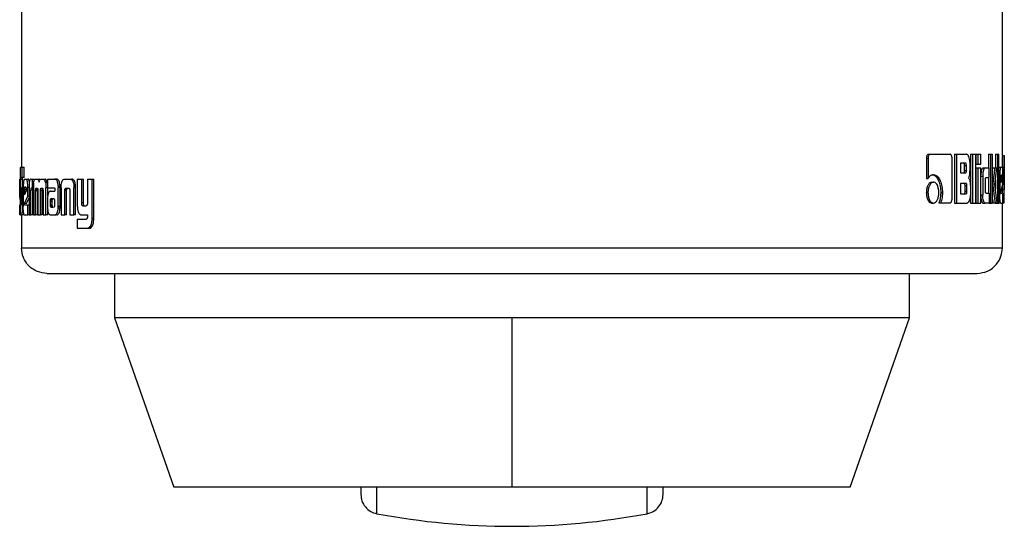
# Model space of a CAD drawing. Header units: millimetres. Extents: x 42 to 514, y 147 to 318.
# Tile 36 of 90: x 249.73 to 253.1, y 146.73 to 148.46. Entities that reach past the tile are written whole.
import ezdxf

# ---------------------------------------------------------------- set-up
doc = ezdxf.new("R2010")
doc.units = ezdxf.units.MM

msp = doc.modelspace()

# ---------------------------------------------------------------- linework, layer by layer
at = {"color": 7, "linetype": 'Continuous', "lineweight": 25}
for p, q in [((249.7377, 149.9979), (249.7377, 147.9605)), ((253.0921, 148.0006), (253.0921, 149.9979)), ((252.8398, 148.0049), (252.8455, 148.0049)), ((252.8455, 148.0049), (252.9136, 148.0049)), ((252.929, 148.0049), (252.929, 147.8382)), ((252.929, 148.0049), (252.935, 148.0049)), ((252.935, 148.0049), (252.935, 147.8382)), ((252.935, 148.0049), (252.97, 148.0049)), ((252.9834, 148.0049), (252.9834, 147.8382)), ((252.9834, 148.0049), (252.9897, 148.0049)), ((252.9897, 148.0049), (252.9897, 147.8382)), ((252.9897, 148.0049), (253.0012, 148.0049)), ((253.0012, 147.8382), (253.0012, 148.0049)), ((253.0017, 148.0049), (253.0017, 147.9715)), ((253.0017, 148.0049), (253.008, 148.0049)), ((253.008, 148.0049), (253.0185, 148.0049)), ((253.008, 148.0049), (253.008, 147.9715)), ((253.0185, 147.9715), (253.0185, 148.0049)), ((253.0449, 148.0049), (253.0449, 147.9583)), ((253.0449, 148.0049), (253.0514, 148.0049)), ((253.0514, 148.0049), (253.0589, 148.0049)), ((253.0514, 148.0049), (253.0514, 147.8382)), ((253.0589, 147.8382), (253.0589, 148.0049)), ((253.0685, 148.0049), (253.0685, 147.9582)), ((253.0685, 148.0049), (253.0751, 148.0049)), ((253.0751, 148.0049), (253.0751, 147.8382)), ((253.0751, 148.0049), (253.0804, 148.0049)), ((253.0804, 147.8382), (253.0804, 148.0049)), ((252.8323, 147.9907), (252.8323, 147.9219)), ((252.8323, 147.9907), (252.8379, 147.9907)), ((252.8379, 147.9907), (252.8379, 147.9219)), ((252.92, 147.8528), (252.92, 147.9907)), ((252.9659, 147.9741), (252.9489, 147.9741)), ((252.9489, 147.9741), (252.9489, 147.9412)), ((252.9816, 147.954), (252.9816, 147.9741)), ((253.0017, 147.9715), (253.008, 147.9715)), ((253.008, 147.9715), (253.0185, 147.9715)), ((253.0921, 148.001), (253.0988, 148.001)), ((253.0988, 147.8388), (253.0988, 148.0004)), ((249.7345, 147.9605), (249.74, 147.9605)), ((249.74, 147.9255), (249.74, 147.9605)), ((249.74, 147.9605), (249.7467, 147.9605)), ((249.7467, 147.9255), (249.7467, 147.9605)), ((252.9489, 147.9412), (252.9659, 147.9412)), ((252.963, 147.9496), (252.963, 147.9658)), ((252.9692, 147.9658), (252.963, 147.9658)), ((252.963, 147.9496), (252.9692, 147.9496)), ((252.9692, 147.9496), (252.9692, 147.9658)), ((253.0017, 147.9582), (253.0017, 147.8382)), ((253.0017, 147.9582), (253.008, 147.9582)), ((253.008, 147.9582), (253.0185, 147.9582)), ((253.008, 147.9582), (253.008, 147.8382)), ((253.0185, 147.8382), (253.0185, 147.9582)), ((253.0265, 147.9583), (253.0329, 147.9583)), ((253.0329, 147.9583), (253.0473, 147.9583)), ((253.0473, 147.9257), (253.0473, 147.9583)), ((253.0594, 147.9582), (253.0589, 147.954)), ((253.0594, 147.9582), (253.066, 147.9582)), ((253.066, 147.9582), (253.0729, 147.9582)), ((253.0667, 147.9012), (253.0729, 147.9582)), ((253.0804, 147.9604), (253.087, 147.9604)), ((253.087, 147.9604), (253.0918, 147.9604)), ((253.0918, 147.9607), (253.0985, 147.9607)), ((253.0985, 147.9607), (253.0985, 147.8842)), ((249.7319, 147.9199), (249.7324, 147.9199)), ((249.7324, 147.9202), (249.7324, 147.8438)), ((249.7342, 147.8396), (249.7342, 147.9187)), ((249.7408, 147.9187), (249.7342, 147.9187)), ((249.7346, 147.9255), (249.74, 147.9255)), ((249.7467, 147.9255), (249.74, 147.9255)), ((249.7408, 147.8913), (249.7408, 147.9187)), ((249.7471, 147.9199), (249.7541, 147.9199)), ((249.7541, 147.9199), (249.7607, 147.9199)), ((249.7695, 147.9199), (249.7742, 147.9199)), ((249.7742, 147.9199), (249.7742, 147.8889)), ((249.7742, 147.9199), (249.7807, 147.9199)), ((249.785, 147.9199), (249.7912, 147.9199)), ((249.7912, 147.9199), (249.7976, 147.9199)), ((249.801, 147.9179), (249.7976, 147.9199)), ((249.8047, 147.9199), (249.8119, 147.9199)), ((249.8119, 147.9199), (249.8182, 147.9199)), ((249.8259, 147.9071), (249.8196, 147.9071)), ((249.8265, 147.9199), (249.8265, 147.8905)), ((249.8265, 147.9199), (249.8514, 147.9199)), ((249.8514, 147.9199), (249.8576, 147.9199)), ((249.8596, 147.9194), (249.8534, 147.9194)), ((249.8849, 147.9199), (249.9035, 147.9199)), ((249.9035, 147.9199), (249.9095, 147.9199)), ((249.9283, 147.9199), (249.9283, 147.8287)), ((249.9283, 147.9199), (249.9432, 147.9199)), ((249.9432, 147.8385), (249.9432, 147.9199)), ((249.9432, 147.9199), (249.949, 147.9199)), ((249.949, 147.8385), (249.949, 147.9199)), ((249.963, 147.9199), (249.963, 147.8365)), ((249.963, 147.9199), (249.9789, 147.9199)), ((249.9789, 147.7854), (249.9789, 147.9199)), ((249.9789, 147.9199), (249.9846, 147.9199)), ((249.9846, 147.7854), (249.9846, 147.9199)), ((252.8323, 147.9219), (252.8379, 147.9219)), ((252.8509, 147.9097), (252.8566, 147.9097)), ((252.9676, 147.9052), (252.9489, 147.9052)), ((252.9489, 147.9052), (252.9489, 147.8699)), ((253.0185, 147.93), (253.0248, 147.93)), ((253.0248, 147.93), (253.0248, 147.8665)), ((253.0342, 147.8799), (253.0342, 147.9174)), ((253.0366, 147.9257), (253.0473, 147.9257)), ((253.0449, 147.9257), (253.0449, 147.8716)), ((253.0685, 147.9178), (253.0685, 147.8859)), ((253.0804, 147.9315), (253.0833, 147.9315)), ((253.0833, 147.9315), (253.0833, 147.867)), ((253.0872, 147.9249), (253.0872, 147.9069)), ((253.0872, 147.9069), (253.0918, 147.9217)), ((253.0918, 147.9217), (253.0872, 147.9217)), ((253.0918, 147.9247), (253.0873, 147.9247)), ((253.091, 147.9332), (253.0882, 147.9332)), ((253.0918, 147.9217), (253.0918, 147.9247)), ((253.0942, 147.9024), (253.0942, 147.9315)), ((249.7324, 147.891), (249.7312, 147.891)), ((249.7312, 147.8619), (249.7312, 147.891)), ((249.7377, 147.8913), (249.7377, 147.84)), ((249.7377, 147.8913), (249.7411, 147.8913)), ((249.7411, 147.8391), (249.7411, 147.8913)), ((249.7411, 147.8913), (249.7434, 147.8913)), ((249.7434, 147.891), (249.7434, 147.8265)), ((249.7474, 147.8845), (249.7474, 147.8664)), ((249.7474, 147.8845), (249.754, 147.8845)), ((249.7474, 147.8664), (249.7541, 147.8813)), ((249.7527, 147.8927), (249.7486, 147.8927)), ((249.754, 147.8845), (249.754, 147.881)), ((249.7541, 147.8813), (249.7541, 147.8842)), ((249.7632, 147.891), (249.7592, 147.891)), ((249.7592, 147.8619), (249.7592, 147.891)), ((249.7631, 147.8885), (249.7631, 147.7977)), ((249.7695, 147.7977), (249.7695, 147.8823)), ((249.776, 147.8823), (249.7695, 147.8823)), ((249.7742, 147.8889), (249.7712, 147.8889)), ((249.7781, 147.8889), (249.7742, 147.8889)), ((249.776, 147.7977), (249.776, 147.8823)), ((249.7781, 147.8906), (249.7781, 147.7977)), ((249.7856, 147.7977), (249.7855, 147.8797)), ((249.792, 147.8797), (249.7855, 147.8797)), ((249.792, 147.8817), (249.7856, 147.8817)), ((249.7878, 147.8889), (249.7917, 147.8889)), ((249.7921, 147.7977), (249.792, 147.8797)), ((249.7935, 147.881), (249.7935, 147.7977)), ((249.8022, 147.7977), (249.8022, 147.881)), ((249.8085, 147.881), (249.8022, 147.881)), ((249.8099, 147.8883), (249.8035, 147.8883)), ((249.8045, 147.8889), (249.8085, 147.8889)), ((249.8085, 147.7977), (249.8085, 147.881)), ((249.8111, 147.8797), (249.811, 147.7977)), ((249.8208, 147.7977), (249.8209, 147.8906)), ((249.8265, 147.8906), (249.8209, 147.8906)), ((249.8265, 147.8905), (249.849, 147.8905)), ((249.8272, 147.8626), (249.8272, 147.8906)), ((249.8366, 147.8792), (249.8515, 147.8792)), ((249.8514, 147.8858), (249.8514, 147.8841)), ((249.8515, 147.8823), (249.8515, 147.8792)), ((249.8631, 147.8966), (249.8692, 147.8966)), ((249.8632, 147.8264), (249.8633, 147.8912)), ((249.8694, 147.8912), (249.8633, 147.8912)), ((249.8694, 147.8264), (249.8694, 147.8912)), ((249.873, 147.8907), (249.873, 147.7977)), ((249.8857, 147.7977), (249.8857, 147.8822)), ((249.8918, 147.8822), (249.8857, 147.8822)), ((249.8899, 147.8889), (249.8982, 147.8889)), ((249.8918, 147.7977), (249.8918, 147.8822)), ((249.9027, 147.8804), (249.9027, 147.7977)), ((249.9164, 147.8964), (249.9166, 147.8907)), ((249.9223, 147.8964), (249.9164, 147.8964)), ((249.9166, 147.7977), (249.9166, 147.8907)), ((249.9226, 147.8907), (249.9166, 147.8907)), ((249.9226, 147.7977), (249.9226, 147.8907)), ((252.8321, 147.8739), (252.8377, 147.8739)), ((252.8814, 147.8742), (252.8872, 147.8742)), ((252.9646, 147.8782), (252.9646, 147.8969)), ((252.9708, 147.8969), (252.9646, 147.8969)), ((252.9708, 147.8782), (252.9646, 147.8782)), ((252.9708, 147.8782), (252.9708, 147.8969)), ((252.9828, 147.8926), (252.9828, 147.869)), ((253.0366, 147.8716), (253.0473, 147.8716)), ((253.0473, 147.8716), (253.0473, 147.8382)), ((253.0589, 147.9012), (253.0596, 147.9012)), ((253.0742, 147.8382), (253.0667, 147.9012)), ((253.0872, 147.8768), (253.0942, 147.9024)), ((253.0879, 147.8721), (253.0942, 147.8721)), ((253.0918, 147.8936), (253.0918, 147.8842)), ((253.0918, 147.8842), (253.0918, 147.8721)), ((253.0918, 147.8842), (253.0985, 147.8842)), ((253.0942, 147.8382), (253.0942, 147.8721)), ((249.7324, 147.8619), (249.7312, 147.8619)), ((249.7324, 147.8507), (249.7312, 147.8619)), ((249.7376, 147.8396), (249.7342, 147.8396)), ((249.7376, 147.837), (249.7342, 147.837)), ((249.7474, 147.8364), (249.7592, 147.8619)), ((249.754, 147.8364), (249.7474, 147.8364)), ((249.754, 147.8364), (249.7631, 147.8563)), ((249.7631, 147.8619), (249.7592, 147.8619)), ((249.8264, 147.8502), (249.8264, 147.8253)), ((249.8353, 147.846), (249.8353, 147.8441)), ((249.8353, 147.846), (249.8416, 147.846)), ((249.8353, 147.8441), (249.8354, 147.8316)), ((249.8353, 147.8441), (249.8416, 147.8441)), ((249.8375, 147.8521), (249.837, 147.8518)), ((249.837, 147.8518), (249.8433, 147.8518)), ((249.8381, 147.8521), (249.8375, 147.8521)), ((249.8484, 147.8522), (249.8381, 147.8521)), ((249.8381, 147.8521), (249.8444, 147.8521)), ((249.8416, 147.846), (249.8416, 147.8441)), ((249.8416, 147.8441), (249.8416, 147.8316)), ((249.8437, 147.8521), (249.8433, 147.8518)), ((249.8489, 147.8522), (249.8444, 147.8521)), ((249.8514, 147.8317), (249.8513, 147.8452)), ((249.949, 147.8385), (249.9432, 147.8385)), ((252.8509, 147.8382), (252.8566, 147.8382)), ((252.875, 147.8386), (252.8808, 147.8386)), ((252.8808, 147.8386), (252.9136, 147.8386)), ((252.929, 147.8382), (252.935, 147.8382)), ((252.935, 147.8382), (252.9713, 147.8382)), ((252.9489, 147.8699), (252.9676, 147.8699)), ((252.9834, 147.8382), (252.9897, 147.8382)), ((252.9897, 147.8382), (253.0012, 147.8382)), ((253.0017, 147.8382), (253.008, 147.8382)), ((253.008, 147.8382), (253.0185, 147.8382)), ((253.0185, 147.8665), (253.0248, 147.8665)), ((253.0265, 147.8382), (253.0329, 147.8382)), ((253.0473, 147.8382), (253.0329, 147.8382)), ((253.0473, 147.8382), (253.0514, 147.8382)), ((253.0514, 147.8382), (253.0589, 147.8382)), ((253.0589, 147.852), (253.0607, 147.8382)), ((253.0672, 147.8382), (253.0607, 147.8382)), ((253.0672, 147.8382), (253.0742, 147.8382)), ((253.0742, 147.8382), (253.0751, 147.8382)), ((253.0751, 147.8382), (253.0804, 147.8382)), ((253.0804, 147.867), (253.0833, 147.867)), ((253.087, 147.8382), (253.0804, 147.8382)), ((253.087, 147.8382), (253.0942, 147.8382)), ((253.0921, 147.6845), (253.0921, 147.8382)), ((253.0942, 147.849), (253.0986, 147.849)), ((253.0988, 147.8382), (253.0942, 147.8382)), ((249.7312, 147.7977), (249.7312, 147.8316)), ((249.7346, 147.8327), (249.7367, 147.8327)), ((249.7436, 147.8169), (249.7408, 147.8169)), ((249.7482, 147.8316), (249.7592, 147.8316)), ((249.7592, 147.7977), (249.7592, 147.8316)), ((249.7592, 147.8316), (249.7631, 147.8316)), ((249.8271, 147.7977), (249.8271, 147.8152)), ((249.8354, 147.8316), (249.8416, 147.8316)), ((249.836, 147.8274), (249.8422, 147.8274)), ((249.8376, 147.8248), (249.8439, 147.8248)), ((249.8382, 147.8245), (249.8485, 147.8247)), ((249.8382, 147.8245), (249.8444, 147.8245)), ((249.8692, 147.8208), (249.8631, 147.8208)), ((249.8694, 147.8264), (249.8632, 147.8264)), ((249.9472, 147.8287), (249.9582, 147.8287)), ((249.7345, 147.7977), (249.7312, 147.7977)), ((249.7345, 147.7977), (249.7376, 147.7977)), ((249.7442, 147.7977), (249.7376, 147.7977)), ((249.7377, 147.7977), (249.7377, 147.6845)), ((249.7471, 147.7977), (249.7592, 147.7977)), ((249.7631, 147.7977), (249.7592, 147.7977)), ((249.7631, 147.7977), (249.7695, 147.7977)), ((249.776, 147.7977), (249.7695, 147.7977)), ((249.7781, 147.7977), (249.7856, 147.7977)), ((249.7921, 147.7977), (249.7856, 147.7977)), ((249.7935, 147.7977), (249.8022, 147.7977)), ((249.8085, 147.7977), (249.8022, 147.7977)), ((249.811, 147.7977), (249.8208, 147.7977)), ((249.8271, 147.7977), (249.8208, 147.7977)), ((249.8371, 147.7977), (249.8525, 147.7977)), ((249.8587, 147.7977), (249.8525, 147.7977)), ((249.873, 147.7977), (249.8857, 147.7977)), ((249.8918, 147.7977), (249.8857, 147.7977)), ((249.9027, 147.7977), (249.9166, 147.7977)), ((249.9226, 147.7977), (249.9166, 147.7977)), ((249.9283, 147.7831), (249.9283, 147.7521)), ((249.9283, 147.7831), (249.9586, 147.7831)), ((249.9431, 147.7977), (249.963, 147.7977)), ((249.963, 147.7977), (249.963, 147.7906)), ((249.9844, 147.7793), (249.9787, 147.7793)), ((249.9846, 147.7854), (249.9789, 147.7854)), ((249.9283, 147.7521), (249.9638, 147.7521)), ((249.9696, 147.7521), (249.9638, 147.7521)), ((249.9728, 147.7528), (249.9671, 147.7528)), ((249.9696, 147.7521), (249.9728, 147.7528)), ((253.0921, 147.6845), (249.7377, 147.6845)), ((250.0558, 147.5977), (250.0558, 147.4456)), ((252.774, 147.4456), (252.774, 147.5977)), ((250.0558, 147.4456), (250.2582, 146.8672)), ((251.4149, 147.4456), (250.0558, 147.4456)), ((252.774, 147.4456), (251.4149, 147.4456)), ((251.4149, 147.4456), (251.4149, 146.8672)), ((252.5716, 146.8672), (252.774, 147.4456)), ((251.4149, 146.8672), (250.2582, 146.8672)), ((252.5716, 146.8672), (251.4149, 146.8672))]:
    msp.add_line(p, q, dxfattribs=at)
at = {"color": 8, "linetype": 'Continuous', "lineweight": 25}
for p, q in [((249.7434, 147.8391), (249.7411, 147.8391)), ((250.9526, 146.7763), (250.9526, 146.8672)), ((251.8772, 146.7763), (251.8772, 146.8672))]:
    msp.add_line(p, q, dxfattribs=at)
at = {"color": 7, "linetype": 'Continuous', "lineweight": 25}
msp.add_arc((251.4149, 149.2332), 2.5, 259.3429, 280.6571, dxfattribs=at)
for points, knots in [([(252.8398, 148.0049), (252.8387, 148.0046), (252.8367, 148.0042), (252.8343, 148.0008), (252.8328, 147.9966), (252.8324, 147.993), (252.8323, 147.9911), (252.8323, 147.9907)], [0, 0, 0, 0, 0.270774, 0.51666, 0.734705, 0.950511, 1, 1, 1, 1]), ([(252.8455, 148.0049), (252.8445, 148.0047), (252.8426, 148.0044), (252.8403, 148.0014), (252.8386, 147.9974), (252.838, 147.9936), (252.8379, 147.9914), (252.8379, 147.9907)], [0, 0, 0, 0, 0.237713, 0.478376, 0.691238, 0.914863, 1, 1, 1, 1]), ([(252.92, 147.9907), (252.92, 147.9925), (252.9198, 147.996), (252.9185, 148.0002), (252.9168, 148.0033), (252.9151, 148.0047), (252.914, 148.0048), (252.9136, 148.0049)], [0, 0, 0, 0, 0.23193, 0.46679, 0.674268, 0.866933, 1, 1, 1, 1]), ([(252.9816, 147.9741), (252.9815, 147.9774), (252.9812, 147.9841), (252.9789, 147.9937), (252.9758, 148.0011), (252.9725, 148.0046), (252.9706, 148.0048), (252.97, 148.0049)], [0, 0, 0, 0, 0.211259, 0.417878, 0.697734, 0.899716, 1, 1, 1, 1]), ([(252.963, 147.9658), (252.963, 147.9673), (252.9629, 147.9694), (252.9624, 147.9719), (252.9616, 147.9733), (252.9607, 147.9741), (252.9601, 147.9741), (252.9598, 147.9741)], [0, 0, 0, 0, 0.3164457, 0.4701647, 0.6253812, 0.8416807, 1, 1, 1, 1]), ([(252.9692, 147.9658), (252.9692, 147.9673), (252.9691, 147.9694), (252.9685, 147.9719), (252.9678, 147.9733), (252.9669, 147.9741), (252.9662, 147.9741), (252.9659, 147.9741)], [0, 0, 0, 0, 0.31449, 0.468378, 0.62296, 0.839522, 1, 1, 1, 1]), ([(253.0921, 148.0006), (253.0921, 148), (253.0921, 147.9991), (253.092, 147.9946), (253.0919, 147.9876), (253.0918, 147.9759), (253.0918, 147.9665), (253.0918, 147.9607)], [0, 0, 0, 0, 0.230823, 0.374166, 0.519318, 0.701073, 1, 1, 1, 1]), ([(253.0988, 148.0004), (253.0988, 148.0003), (253.0988, 148), (253.0987, 147.9973), (253.0986, 147.9913), (253.0985, 147.9827), (253.0985, 147.9722), (253.0985, 147.9641), (253.0985, 147.9607)], [0, 0, 0, 0, 0.088796, 0.322629, 0.454959, 0.587021, 0.823643, 1, 1, 1, 1]), ([(249.7345, 147.9605), (249.7342, 147.9603), (249.7337, 147.9601), (249.7331, 147.9569), (249.7327, 147.9508), (249.7325, 147.9422), (249.7324, 147.9317), (249.7324, 147.9237), (249.7324, 147.9202)], [0, 0, 0, 0, 0.202676, 0.407289, 0.523048, 0.638682, 0.845696, 1, 1, 1, 1]), ([(252.9598, 147.9412), (252.9603, 147.9413), (252.9612, 147.9414), (252.9621, 147.9429), (252.9627, 147.9447), (252.963, 147.947), (252.963, 147.9488), (252.963, 147.9496)], [0, 0, 0, 0, 0.305737, 0.462898, 0.621063, 0.820718, 1, 1, 1, 1]), ([(252.9659, 147.9412), (252.9664, 147.9413), (252.9672, 147.9414), (252.9682, 147.9426), (252.9688, 147.9444), (252.9692, 147.9468), (252.9692, 147.9486), (252.9692, 147.9496)], [0, 0, 0, 0, 0.27241, 0.436059, 0.60129, 0.792471, 1, 1, 1, 1]), ([(252.9761, 147.9235), (252.9769, 147.9244), (252.9783, 147.9261), (252.98, 147.9311), (252.9813, 147.9405), (252.9815, 147.9485), (252.9816, 147.954)], [0, 0, 0, 0, 0.186627, 0.343339, 0.548868, 1, 1, 1, 1]), ([(253.0265, 147.9583), (253.0255, 147.9579), (253.0234, 147.9572), (253.0209, 147.9509), (253.0191, 147.9432), (253.0187, 147.9372), (253.0185, 147.9343)], [0, 0, 0, 0, 0.271568, 0.545365, 0.779822, 1, 1, 1, 1]), ([(253.0329, 147.9583), (253.0319, 147.9579), (253.0298, 147.9572), (253.0273, 147.9509), (253.0254, 147.9427), (253.0248, 147.9353), (253.0248, 147.931), (253.0248, 147.93)], [0, 0, 0, 0, 0.246084, 0.494041, 0.70646, 0.932693, 1, 1, 1, 1]), ([(253.066, 147.9582), (253.0655, 147.9543), (253.0651, 147.9502), (253.0645, 147.9456), (253.0644, 147.9446), (253.0642, 147.9434), (253.0641, 147.9424), (253.064, 147.9414), (253.0639, 147.9407), (253.0638, 147.9397), (253.0637, 147.9388), (253.0636, 147.9378), (253.0635, 147.9371), (253.0634, 147.9363), (253.0633, 147.9356), (253.0632, 147.9349), (253.0631, 147.9339), (253.0629, 147.9322), (253.0623, 147.9269), (253.0615, 147.9201), (253.0606, 147.9133), (253.0602, 147.9099), (253.06, 147.9081), (253.0599, 147.9071), (253.0598, 147.9061), (253.0597, 147.9042), (253.0596, 147.9024), (253.0596, 147.9012)], [0, 0, 0, 0, 0.2068765, 0.2198073, 0.2456532, 0.2585841, 0.2844361, 0.2973574, 0.3102883, 0.3232096, 0.3491185, 0.362046, 0.3749735, 0.3878916, 0.4008158, 0.41374, 0.4266642, 0.4524998, 0.5042676, 0.7110946, 0.8145511, 0.8662526, 0.8920848, 0.9050198, 0.917991, 0.9438487, 1, 1, 1, 1]), ([(253.087, 147.9604), (253.0865, 147.96), (253.0856, 147.9593), (253.0845, 147.953), (253.0836, 147.9448), (253.0833, 147.9372), (253.0833, 147.9327), (253.0833, 147.9315)], [0, 0, 0, 0, 0.242793, 0.487223, 0.70155, 0.919939, 1, 1, 1, 1]), ([(253.0942, 147.9315), (253.0942, 147.9352), (253.0941, 147.9426), (253.0937, 147.9516), (253.093, 147.9579), (253.0923, 147.9602), (253.0919, 147.9604), (253.0918, 147.9604)], [0, 0, 0, 0, 0.242793, 0.486972, 0.70085, 0.920474, 1, 1, 1, 1]), ([(249.7312, 147.891), (249.7312, 147.8947), (249.7312, 147.9021), (249.7314, 147.9111), (249.7315, 147.9174), (249.7317, 147.9197), (249.7319, 147.9199), (249.7319, 147.9199)], [0, 0, 0, 0, 0.242782, 0.487048, 0.700942, 0.920403, 1, 1, 1, 1]), ([(249.7342, 147.9187), (249.7342, 147.9198), (249.7342, 147.9217), (249.7343, 147.9238), (249.7344, 147.9251), (249.7345, 147.9253), (249.7346, 147.9255)], [0, 0, 0, 0, 0.336171, 0.550318, 0.76477, 1, 1, 1, 1]), ([(249.7408, 147.9187), (249.7408, 147.9198), (249.7409, 147.9217), (249.741, 147.9238), (249.7411, 147.9251), (249.7412, 147.9253), (249.7412, 147.9255)], [0, 0, 0, 0, 0.344858, 0.561444, 0.779125, 1, 1, 1, 1]), ([(249.7471, 147.9199), (249.7466, 147.9195), (249.7456, 147.9188), (249.7444, 147.9125), (249.7437, 147.9044), (249.7434, 147.8967), (249.7434, 147.8922), (249.7434, 147.891)], [0, 0, 0, 0, 0.24285, 0.487165, 0.701527, 0.919939, 1, 1, 1, 1]), ([(249.7592, 147.891), (249.7591, 147.8947), (249.7589, 147.9021), (249.7578, 147.9111), (249.7564, 147.9174), (249.7551, 147.9197), (249.7543, 147.9199), (249.7541, 147.9199)], [0, 0, 0, 0, 0.242788, 0.487075, 0.700934, 0.920395, 1, 1, 1, 1]), ([(249.7644, 147.91), (249.7643, 147.9104), (249.764, 147.9135), (249.7629, 147.9174), (249.7616, 147.9198), (249.7609, 147.9199), (249.7607, 147.9199)], [0, 0, 0, 0, 0.058423, 0.455514, 0.85986, 1, 1, 1, 1]), ([(249.7695, 147.9199), (249.7686, 147.9197), (249.767, 147.9192), (249.7652, 147.9148), (249.7641, 147.9089), (249.7632, 147.8999), (249.7632, 147.893), (249.7631, 147.8885)], [0, 0, 0, 0, 0.266742, 0.4291191, 0.5925906, 0.7410029, 1, 1, 1, 1]), ([(249.779, 147.9071), (249.7788, 147.905), (249.7783, 147.9015), (249.7781, 147.8958), (249.7781, 147.8923), (249.7781, 147.8906)], [0, 0, 0, 0, 0.395673, 0.694697, 1, 1, 1, 1]), ([(249.779, 147.9071), (249.7796, 147.9101), (249.7807, 147.9156), (249.7829, 147.9194), (249.7844, 147.9198), (249.785, 147.9199)], [0, 0, 0, 0, 0.4064032, 0.7245376, 1, 1, 1, 1]), ([(249.7912, 147.9199), (249.7924, 147.9197), (249.7942, 147.9193), (249.7965, 147.9151), (249.7974, 147.9115), (249.7978, 147.9093), (249.7978, 147.9091)], [0, 0, 0, 0, 0.483229, 0.725953, 0.970014, 1, 1, 1, 1]), ([(249.7978, 147.9091), (249.7982, 147.911), (249.7989, 147.9148), (249.8013, 147.9193), (249.8034, 147.9196), (249.8047, 147.9199)], [0, 0, 0, 0, 0.249538, 0.499458, 1, 1, 1, 1]), ([(249.8119, 147.9199), (249.813, 147.9196), (249.8151, 147.9191), (249.8178, 147.9141), (249.819, 147.9094), (249.8196, 147.9071)], [0, 0, 0, 0, 0.385489, 0.6921218, 1, 1, 1, 1]), ([(249.8259, 147.9071), (249.825, 147.9103), (249.8236, 147.9159), (249.8206, 147.9195), (249.819, 147.9198), (249.8182, 147.9199)], [0, 0, 0, 0, 0.425479, 0.74448, 1, 1, 1, 1]), ([(249.8196, 147.9071), (249.82, 147.9045), (249.8206, 147.9006), (249.8208, 147.8949), (249.8208, 147.892), (249.8209, 147.8906)], [0, 0, 0, 0, 0.499112, 0.749471, 1, 1, 1, 1]), ([(249.8534, 147.9194), (249.853, 147.9196), (249.8524, 147.9198), (249.8517, 147.9199), (249.8514, 147.9199)], [0, 0, 0, 0, 0.4996665, 1, 1, 1, 1]), ([(249.8631, 147.8966), (249.8628, 147.9), (249.8622, 147.9059), (249.8601, 147.9128), (249.8571, 147.9176), (249.8548, 147.9187), (249.8534, 147.9194)], [0, 0, 0, 0, 0.282968, 0.488399, 0.693618, 1, 1, 1, 1]), ([(249.8596, 147.9194), (249.8592, 147.9196), (249.8586, 147.9198), (249.8579, 147.9199), (249.8576, 147.9199)], [0, 0, 0, 0, 0.499672, 1, 1, 1, 1]), ([(249.8692, 147.8966), (249.8689, 147.9), (249.8683, 147.9059), (249.8662, 147.9128), (249.8633, 147.9176), (249.861, 147.9187), (249.8596, 147.9194)], [0, 0, 0, 0, 0.282894, 0.488449, 0.693853, 1, 1, 1, 1]), ([(249.8731, 147.8964), (249.8734, 147.8999), (249.874, 147.906), (249.8761, 147.9132), (249.8791, 147.918), (249.8822, 147.9197), (249.8843, 147.9199), (249.8849, 147.9199)], [0, 0, 0, 0, 0.259927, 0.447464, 0.63533, 0.880756, 1, 1, 1, 1]), ([(249.9035, 147.9199), (249.905, 147.9197), (249.9073, 147.9195), (249.9102, 147.9171), (249.9122, 147.9144), (249.9139, 147.9108), (249.9155, 147.9049), (249.9161, 147.8998), (249.9164, 147.8964)], [0, 0, 0, 0, 0.250354, 0.375648, 0.500755, 0.62245, 0.75073, 1, 1, 1, 1]), ([(249.9223, 147.8964), (249.922, 147.8998), (249.9215, 147.9049), (249.9198, 147.9108), (249.9182, 147.9144), (249.9162, 147.9171), (249.9133, 147.9195), (249.911, 147.9197), (249.9095, 147.9199)], [0, 0, 0, 0, 0.249706, 0.378145, 0.499815, 0.624833, 0.749954, 1, 1, 1, 1]), ([(252.8509, 147.9097), (252.8485, 147.9093), (252.8438, 147.9084), (252.838, 147.9007), (252.8338, 147.8907), (252.8322, 147.8812), (252.8321, 147.8755), (252.8321, 147.8739)], [0, 0, 0, 0, 0.241085, 0.484201, 0.69328, 0.917418, 1, 1, 1, 1]), ([(252.8566, 147.9097), (252.8542, 147.9093), (252.8494, 147.9084), (252.8435, 147.9006), (252.8394, 147.8905), (252.8378, 147.881), (252.8377, 147.8754), (252.8377, 147.8739)], [0, 0, 0, 0, 0.24291, 0.488096, 0.698129, 0.921097, 1, 1, 1, 1]), ([(252.8566, 147.9349), (252.8543, 147.9346), (252.849, 147.9339), (252.8425, 147.9288), (252.839, 147.9236), (252.8379, 147.9219)], [0, 0, 0, 0, 0.350398, 0.792525, 1, 1, 1, 1]), ([(252.8509, 147.9349), (252.8532, 147.9346), (252.8588, 147.934), (252.8671, 147.9273), (252.8747, 147.9142), (252.8804, 147.8961), (252.8811, 147.8815), (252.8814, 147.8742)], [0, 0, 0, 0, 0.140588, 0.342327, 0.543206, 0.771879, 1, 1, 1, 1]), ([(252.8566, 147.9349), (252.859, 147.9346), (252.8646, 147.934), (252.8729, 147.9272), (252.8805, 147.914), (252.8863, 147.8959), (252.8869, 147.8814), (252.8872, 147.8742)], [0, 0, 0, 0, 0.141687, 0.34421, 0.545932, 0.77519, 1, 1, 1, 1]), ([(252.8748, 147.8739), (252.8746, 147.8785), (252.8741, 147.8877), (252.8702, 147.8988), (252.865, 147.9067), (252.8602, 147.9095), (252.8573, 147.9097), (252.8566, 147.9097)], [0, 0, 0, 0, 0.2430345, 0.4880312, 0.6999432, 0.9230061, 1, 1, 1, 1]), ([(252.9646, 147.8969), (252.9646, 147.8983), (252.9645, 147.9005), (252.964, 147.903), (252.9632, 147.9044), (252.9623, 147.9051), (252.9617, 147.9051), (252.9614, 147.9052)], [0, 0, 0, 0, 0.322779, 0.475899, 0.630417, 0.84565, 1, 1, 1, 1]), ([(252.9708, 147.8969), (252.9708, 147.8983), (252.9707, 147.9005), (252.9701, 147.9029), (252.9694, 147.9044), (252.9685, 147.9051), (252.9679, 147.9051), (252.9676, 147.9052)], [0, 0, 0, 0, 0.321, 0.474086, 0.627919, 0.843454, 1, 1, 1, 1]), ([(252.9761, 147.9235), (252.9769, 147.9228), (252.9786, 147.9214), (252.9808, 147.9156), (252.9824, 147.9058), (252.9827, 147.8976), (252.9828, 147.8926)], [0, 0, 0, 0, 0.175807, 0.369316, 0.612771, 1, 1, 1, 1]), ([(253.0342, 147.9174), (253.0343, 147.9186), (253.0343, 147.9204), (253.0346, 147.9229), (253.0351, 147.9245), (253.0357, 147.9256), (253.0363, 147.9257), (253.0366, 147.9257)], [0, 0, 0, 0, 0.249343, 0.412092, 0.576485, 0.763963, 1, 1, 1, 1]), ([(253.0882, 147.9332), (253.0881, 147.9331), (253.0878, 147.9328), (253.0875, 147.9308), (253.0873, 147.9283), (253.0872, 147.9262), (253.0872, 147.9251), (253.0872, 147.9249)], [0, 0, 0, 0, 0.2722873, 0.5194613, 0.7554469, 0.9650612, 1, 1, 1, 1]), ([(253.0918, 147.9247), (253.0918, 147.926), (253.0918, 147.928), (253.0917, 147.9305), (253.0915, 147.932), (253.0913, 147.9331), (253.0911, 147.9332), (253.091, 147.9332)], [0, 0, 0, 0, 0.273276, 0.436343, 0.600605, 0.749234, 1, 1, 1, 1]), ([(249.7486, 147.8927), (249.7484, 147.8926), (249.7481, 147.8924), (249.7477, 147.8903), (249.7474, 147.8878), (249.7474, 147.8857), (249.7474, 147.8846), (249.7474, 147.8845)], [0, 0, 0, 0, 0.2716613, 0.5190262, 0.7553135, 0.9650471, 1, 1, 1, 1]), ([(249.7541, 147.8842), (249.7541, 147.8855), (249.7541, 147.8875), (249.7539, 147.89), (249.7536, 147.8915), (249.7532, 147.8926), (249.7529, 147.8927), (249.7527, 147.8927)], [0, 0, 0, 0, 0.273301, 0.436138, 0.600762, 0.749408, 1, 1, 1, 1]), ([(249.7712, 147.8889), (249.7709, 147.8887), (249.7705, 147.8884), (249.7699, 147.8871), (249.7696, 147.8853), (249.7695, 147.8837), (249.7695, 147.8827), (249.7695, 147.8823)], [0, 0, 0, 0, 0.278838, 0.561543, 0.734955, 0.908894, 1, 1, 1, 1]), ([(249.776, 147.8823), (249.776, 147.8831), (249.776, 147.8846), (249.7763, 147.8864), (249.7767, 147.8878), (249.7772, 147.8885), (249.7775, 147.8888), (249.7777, 147.8889)], [0, 0, 0, 0, 0.213809, 0.3882727, 0.5620765, 0.8460596, 1, 1, 1, 1]), ([(249.7855, 147.8797), (249.7855, 147.8798), (249.7855, 147.8802), (249.7856, 147.8809), (249.7856, 147.8814), (249.7856, 147.8817)], [0, 0, 0, 0, 0.260019, 0.519365, 1, 1, 1, 1]), ([(249.7856, 147.8817), (249.7857, 147.8832), (249.7859, 147.8854), (249.7865, 147.8877), (249.7871, 147.8887), (249.7875, 147.8889), (249.7878, 147.8889)], [0, 0, 0, 0, 0.369254, 0.567664, 0.766393, 1, 1, 1, 1]), ([(249.7917, 147.8889), (249.792, 147.8885), (249.7925, 147.8879), (249.7931, 147.8861), (249.7934, 147.884), (249.7935, 147.8823), (249.7935, 147.8813), (249.7935, 147.881)], [0, 0, 0, 0, 0.326437, 0.527446, 0.728763, 0.941249, 1, 1, 1, 1]), ([(249.792, 147.8817), (249.7921, 147.8829), (249.7922, 147.8848), (249.7928, 147.887), (249.7928, 147.8872), (249.7928, 147.8872)], [0, 0, 0, 0, 0.613332, 0.998734, 1, 1, 1, 1]), ([(249.792, 147.8797), (249.792, 147.8798), (249.792, 147.8802), (249.792, 147.8809), (249.792, 147.8814), (249.792, 147.8817)], [0, 0, 0, 0, 0.259829, 0.51919, 1, 1, 1, 1]), ([(249.8022, 147.881), (249.8022, 147.8822), (249.8022, 147.8841), (249.8027, 147.8864), (249.8031, 147.8876), (249.8034, 147.8881), (249.8035, 147.8883)], [0, 0, 0, 0, 0.369288, 0.6152, 0.860567, 1, 1, 1, 1]), ([(249.8035, 147.8883), (249.8036, 147.8884), (249.8038, 147.8886), (249.8041, 147.8888), (249.8044, 147.8889), (249.8045, 147.8889)], [0, 0, 0, 0, 0.3406978, 0.6685749, 1, 1, 1, 1]), ([(249.8085, 147.8889), (249.8087, 147.8889), (249.8092, 147.8888), (249.8099, 147.8882), (249.8103, 147.8871), (249.8104, 147.8866)], [0, 0, 0, 0, 0.344335, 0.692465, 1, 1, 1, 1]), ([(249.8085, 147.881), (249.8086, 147.8822), (249.8086, 147.884), (249.809, 147.8863), (249.8095, 147.8876), (249.8098, 147.8881), (249.8099, 147.8883)], [0, 0, 0, 0, 0.362234, 0.608377, 0.854069, 1, 1, 1, 1]), ([(249.8104, 147.8866), (249.8106, 147.8859), (249.811, 147.8843), (249.8111, 147.8817), (249.8111, 147.8801), (249.8111, 147.8797)], [0, 0, 0, 0, 0.364894, 0.811988, 1, 1, 1, 1]), ([(249.8366, 147.8792), (249.835, 147.8788), (249.8324, 147.8783), (249.8293, 147.8731), (249.8275, 147.8666), (249.8265, 147.8587), (249.8264, 147.8531), (249.8264, 147.8502)], [0, 0, 0, 0, 0.288837, 0.467684, 0.646788, 0.816014, 1, 1, 1, 1]), ([(249.849, 147.8905), (249.8493, 147.8903), (249.8499, 147.8901), (249.8506, 147.8892), (249.8511, 147.8881), (249.8513, 147.8869), (249.8514, 147.8861), (249.8514, 147.8858)], [0, 0, 0, 0, 0.267673, 0.538059, 0.722224, 0.870296, 1, 1, 1, 1]), ([(249.8514, 147.8841), (249.8514, 147.8839), (249.8515, 147.8835), (249.8515, 147.8829), (249.8515, 147.8825), (249.8515, 147.8823)], [0, 0, 0, 0, 0.355648, 0.675519, 1, 1, 1, 1]), ([(249.8631, 147.8966), (249.8631, 147.896), (249.8632, 147.8949), (249.8632, 147.8931), (249.8633, 147.8919), (249.8633, 147.8912)], [0, 0, 0, 0, 0.3085279, 0.6169262, 1, 1, 1, 1]), ([(249.8694, 147.8912), (249.8694, 147.8918), (249.8694, 147.8929), (249.8694, 147.8947), (249.8693, 147.8959), (249.8692, 147.8966)], [0, 0, 0, 0, 0.308284, 0.616632, 1, 1, 1, 1]), ([(249.873, 147.8907), (249.873, 147.8913), (249.873, 147.8924), (249.873, 147.8943), (249.8731, 147.8956), (249.8731, 147.8964)], [0, 0, 0, 0, 0.2920462, 0.5841833, 1, 1, 1, 1]), ([(249.8857, 147.8822), (249.8858, 147.8832), (249.886, 147.885), (249.8867, 147.8869), (249.8877, 147.8883), (249.8888, 147.8888), (249.8896, 147.8889), (249.8899, 147.8889)], [0, 0, 0, 0, 0.238015, 0.403663, 0.567967, 0.841664, 1, 1, 1, 1]), ([(249.8918, 147.8822), (249.8919, 147.8833), (249.8921, 147.8851), (249.8928, 147.887), (249.8938, 147.8884), (249.8949, 147.8888), (249.8957, 147.8889), (249.896, 147.8889)], [0, 0, 0, 0, 0.249982, 0.416663, 0.582129, 0.859764, 1, 1, 1, 1]), ([(249.8982, 147.8889), (249.8987, 147.8889), (249.8997, 147.8888), (249.9009, 147.8879), (249.9019, 147.8862), (249.9024, 147.8843), (249.9025, 147.8828), (249.9026, 147.8822)], [0, 0, 0, 0, 0.2478466, 0.4975925, 0.6725147, 0.8481716, 1, 1, 1, 1]), ([(249.9026, 147.8822), (249.9026, 147.882), (249.9027, 147.8816), (249.9027, 147.881), (249.9027, 147.8806), (249.9027, 147.8804)], [0, 0, 0, 0, 0.360119, 0.67736, 1, 1, 1, 1]), ([(249.9226, 147.8907), (249.9226, 147.8913), (249.9225, 147.8924), (249.9225, 147.8943), (249.9224, 147.8956), (249.9223, 147.8964)], [0, 0, 0, 0, 0.291875, 0.583681, 1, 1, 1, 1]), ([(252.8321, 147.8739), (252.8323, 147.8694), (252.8328, 147.8603), (252.8368, 147.8492), (252.8421, 147.8414), (252.8471, 147.8385), (252.85, 147.8383), (252.8509, 147.8382)], [0, 0, 0, 0, 0.241026, 0.484228, 0.69342, 0.913036, 1, 1, 1, 1]), ([(252.8377, 147.8739), (252.8379, 147.8693), (252.8384, 147.8601), (252.8426, 147.849), (252.8479, 147.8413), (252.8528, 147.8384), (252.8558, 147.8383), (252.8566, 147.8382)], [0, 0, 0, 0, 0.243095, 0.488334, 0.697732, 0.916681, 1, 1, 1, 1]), ([(252.8566, 147.8382), (252.8589, 147.8387), (252.8637, 147.8396), (252.8693, 147.8473), (252.8733, 147.8574), (252.8747, 147.8668), (252.8748, 147.8724), (252.8748, 147.8739)], [0, 0, 0, 0, 0.24302, 0.488061, 0.701071, 0.919145, 1, 1, 1, 1]), ([(252.8814, 147.8742), (252.8812, 147.8697), (252.881, 147.862), (252.8788, 147.8498), (252.8764, 147.8429), (252.875, 147.8386)], [0, 0, 0, 0, 0.347849, 0.596187, 1, 1, 1, 1]), ([(252.8872, 147.8742), (252.887, 147.8697), (252.8866, 147.8587), (252.8839, 147.8467), (252.8813, 147.8401), (252.8808, 147.8386)], [0, 0, 0, 0, 0.3513894, 0.8539917, 1, 1, 1, 1]), ([(252.9614, 147.8699), (252.9619, 147.8699), (252.9627, 147.8701), (252.9636, 147.8713), (252.9642, 147.873), (252.9646, 147.8755), (252.9646, 147.8773), (252.9646, 147.8782)], [0, 0, 0, 0, 0.270859, 0.431224, 0.593549, 0.792642, 1, 1, 1, 1]), ([(252.9676, 147.8699), (252.968, 147.8699), (252.9688, 147.87), (252.9698, 147.8712), (252.9704, 147.873), (252.9707, 147.8755), (252.9708, 147.8773), (252.9708, 147.8782)], [0, 0, 0, 0, 0.266289, 0.428997, 0.59294, 0.790492, 1, 1, 1, 1]), ([(253.0366, 147.8716), (253.0362, 147.8717), (253.0356, 147.8719), (253.0349, 147.8734), (253.0345, 147.8752), (253.0343, 147.8775), (253.0343, 147.8792), (253.0342, 147.8799)], [0, 0, 0, 0, 0.324237, 0.475455, 0.626829, 0.831151, 1, 1, 1, 1]), ([(253.0596, 147.9012), (253.0596, 147.9006), (253.0596, 147.8998), (253.0597, 147.8987), (253.0597, 147.8976), (253.0598, 147.8966), (253.06, 147.8948), (253.0606, 147.8896), (253.0618, 147.8811), (253.0642, 147.863), (253.0659, 147.8487), (253.0672, 147.8382)], [0, 0, 0, 0, 0.022891, 0.034368, 0.045803, 0.068734, 0.08019, 0.125992, 0.309296, 0.492423, 1, 1, 1, 1]), ([(253.0879, 147.8721), (253.0878, 147.8722), (253.0876, 147.8722), (253.0874, 147.8728), (253.0874, 147.8734), (253.0873, 147.8747), (253.0873, 147.8759), (253.0872, 147.8768)], [0, 0, 0, 0, 0.334199, 0.462728, 0.56259, 0.662181, 1, 1, 1, 1]), ([(253.0986, 147.849), (253.0986, 147.8516), (253.0985, 147.8569), (253.0985, 147.8695), (253.0985, 147.8785), (253.0985, 147.8842)], [0, 0, 0, 0, 0.266931, 0.537097, 1, 1, 1, 1]), ([(249.7324, 147.8438), (249.7324, 147.8393), (249.7324, 147.8304), (249.7324, 147.8175), (249.7327, 147.8112), (249.7328, 147.8086)], [0, 0, 0, 0, 0.362481, 0.727207, 1, 1, 1, 1]), ([(249.7342, 147.837), (249.7342, 147.8373), (249.7342, 147.8378), (249.7342, 147.8387), (249.7342, 147.8393), (249.7342, 147.8396)], [0, 0, 0, 0, 0.334576, 0.666694, 1, 1, 1, 1]), ([(249.7346, 147.8327), (249.7346, 147.8329), (249.7345, 147.8334), (249.7343, 147.8347), (249.7343, 147.8363), (249.7342, 147.837)], [0, 0, 0, 0, 0.33478, 0.672907, 1, 1, 1, 1]), ([(249.7377, 147.84), (249.7376, 147.8389), (249.7376, 147.8372), (249.7375, 147.8351), (249.7373, 147.8337), (249.7371, 147.8328), (249.7368, 147.8328), (249.7367, 147.8327)], [0, 0, 0, 0, 0.215324, 0.346782, 0.478882, 0.657916, 1, 1, 1, 1]), ([(249.7408, 147.8169), (249.7409, 147.8188), (249.741, 147.8223), (249.7411, 147.8298), (249.7411, 147.8354), (249.7411, 147.8391)], [0, 0, 0, 0, 0.259593, 0.509309, 1, 1, 1, 1]), ([(249.7482, 147.8316), (249.748, 147.8317), (249.7479, 147.8317), (249.7477, 147.8323), (249.7476, 147.8329), (249.7475, 147.8342), (249.7474, 147.8354), (249.7474, 147.8364)], [0, 0, 0, 0, 0.33521, 0.463159, 0.562433, 0.662514, 1, 1, 1, 1]), ([(249.837, 147.8518), (249.8368, 147.8517), (249.8364, 147.8515), (249.836, 147.8506), (249.8356, 147.849), (249.8354, 147.8474), (249.8354, 147.8462), (249.8353, 147.846)], [0, 0, 0, 0, 0.216645, 0.40042, 0.583404, 0.901251, 1, 1, 1, 1]), ([(249.8433, 147.8518), (249.8431, 147.8517), (249.8427, 147.8515), (249.8422, 147.8506), (249.8418, 147.849), (249.8417, 147.8474), (249.8416, 147.8462), (249.8416, 147.846)], [0, 0, 0, 0, 0.216019, 0.399151, 0.581577, 0.899977, 1, 1, 1, 1]), ([(249.8499, 147.8513), (249.8497, 147.8516), (249.8493, 147.8521), (249.8488, 147.8522), (249.8485, 147.8522), (249.8484, 147.8522)], [0, 0, 0, 0, 0.435819, 0.716099, 1, 1, 1, 1]), ([(249.8513, 147.8452), (249.8513, 147.8459), (249.8513, 147.847), (249.8512, 147.8483), (249.851, 147.8495), (249.8505, 147.8503), (249.8501, 147.851), (249.8499, 147.8513)], [0, 0, 0, 0, 0.263205, 0.410909, 0.514568, 0.737439, 1, 1, 1, 1]), ([(249.9472, 147.8287), (249.9467, 147.8288), (249.9458, 147.8289), (249.9446, 147.8302), (249.9438, 147.8321), (249.9433, 147.835), (249.9432, 147.8372), (249.9432, 147.8385)], [0, 0, 0, 0, 0.231474, 0.387035, 0.542849, 0.744879, 1, 1, 1, 1]), ([(249.9531, 147.8287), (249.9525, 147.8288), (249.9516, 147.8289), (249.9504, 147.8302), (249.9496, 147.8321), (249.9491, 147.835), (249.949, 147.8372), (249.949, 147.8385)], [0, 0, 0, 0, 0.226198, 0.382084, 0.538492, 0.738086, 1, 1, 1, 1]), ([(249.963, 147.8365), (249.9629, 147.8354), (249.9626, 147.8334), (249.9618, 147.8311), (249.9606, 147.8296), (249.9596, 147.8292), (249.9591, 147.829)], [0, 0, 0, 0, 0.2924738, 0.5114614, 0.7310385, 1, 1, 1, 1]), ([(252.9136, 147.8386), (252.9144, 147.8388), (252.916, 147.8391), (252.918, 147.8421), (252.9195, 147.8461), (252.92, 147.8499), (252.92, 147.8522), (252.92, 147.8528)], [0, 0, 0, 0, 0.237374, 0.477408, 0.692822, 0.918195, 1, 1, 1, 1]), ([(252.9828, 147.869), (252.9827, 147.8656), (252.9824, 147.8589), (252.9801, 147.8493), (252.977, 147.8419), (252.9737, 147.8385), (252.9719, 147.8383), (252.9713, 147.8382)], [0, 0, 0, 0, 0.2123395, 0.4181892, 0.69951, 0.9060614, 1, 1, 1, 1]), ([(253.0185, 147.8639), (253.0186, 147.861), (253.0189, 147.8543), (253.0207, 147.846), (253.0231, 147.8401), (253.0252, 147.8383), (253.0263, 147.8382), (253.0265, 147.8382)], [0, 0, 0, 0, 0.209006, 0.482881, 0.714217, 0.944589, 1, 1, 1, 1]), ([(253.0329, 147.8382), (253.0318, 147.8386), (253.0297, 147.8394), (253.0271, 147.8461), (253.0253, 147.8545), (253.0248, 147.8617), (253.0248, 147.8657), (253.0248, 147.8665)], [0, 0, 0, 0, 0.254528, 0.510695, 0.728382, 0.945229, 1, 1, 1, 1]), ([(253.087, 147.8382), (253.0865, 147.8386), (253.0856, 147.8393), (253.0844, 147.8457), (253.0836, 147.854), (253.0833, 147.8615), (253.0833, 147.8659), (253.0833, 147.867)], [0, 0, 0, 0, 0.246501, 0.494872, 0.706879, 0.924841, 1, 1, 1, 1]), ([(253.0988, 147.8388), (253.0988, 147.8389), (253.0988, 147.8391), (253.0987, 147.8418), (253.0987, 147.8467), (253.0986, 147.849)], [0, 0, 0, 0, 0.185554, 0.604362, 1, 1, 1, 1]), ([(249.7328, 147.8086), (249.7329, 147.8057), (249.7332, 147.8), (249.7339, 147.798), (249.7343, 147.7978), (249.7345, 147.7977)], [0, 0, 0, 0, 0.368959, 0.73886, 1, 1, 1, 1]), ([(249.7376, 147.7977), (249.738, 147.7979), (249.7387, 147.7983), (249.7397, 147.8024), (249.7403, 147.8089), (249.7406, 147.8143), (249.7408, 147.8169)], [0, 0, 0, 0, 0.331214, 0.554406, 0.778826, 1, 1, 1, 1]), ([(249.7471, 147.7977), (249.7466, 147.7981), (249.7456, 147.7988), (249.7444, 147.8052), (249.7436, 147.8135), (249.7434, 147.821), (249.7434, 147.8254), (249.7434, 147.8265)], [0, 0, 0, 0, 0.246571, 0.49483, 0.706879, 0.924828, 1, 1, 1, 1]), ([(249.8264, 147.8253), (249.8264, 147.8248), (249.8264, 147.8236), (249.8264, 147.8218), (249.8265, 147.8206), (249.8265, 147.8199)], [0, 0, 0, 0, 0.3049, 0.609879, 1, 1, 1, 1]), ([(249.8265, 147.8199), (249.8269, 147.816), (249.8275, 147.8096), (249.8297, 147.803), (249.8326, 147.7987), (249.8352, 147.7978), (249.8369, 147.7977), (249.8371, 147.7977)], [0, 0, 0, 0, 0.2810404, 0.4682588, 0.6547158, 0.9589217, 1, 1, 1, 1]), ([(249.8354, 147.8316), (249.8354, 147.831), (249.8354, 147.8297), (249.8357, 147.8283), (249.8359, 147.8276), (249.836, 147.8274)], [0, 0, 0, 0, 0.394489, 0.860791, 1, 1, 1, 1]), ([(249.836, 147.8274), (249.8362, 147.8268), (249.8365, 147.8258), (249.8371, 147.8251), (249.8374, 147.8249), (249.8376, 147.8248)], [0, 0, 0, 0, 0.467769, 0.730859, 1, 1, 1, 1]), ([(249.8376, 147.8248), (249.8377, 147.8247), (249.8378, 147.8246), (249.838, 147.8245), (249.8381, 147.8245), (249.8382, 147.8245)], [0, 0, 0, 0, 0.361925, 0.679873, 1, 1, 1, 1]), ([(249.8416, 147.8316), (249.8417, 147.8311), (249.8417, 147.8302), (249.8419, 147.8287), (249.8421, 147.8279), (249.8422, 147.8274)], [0, 0, 0, 0, 0.337535, 0.597371, 1, 1, 1, 1]), ([(249.8422, 147.8274), (249.8423, 147.827), (249.8426, 147.826), (249.8433, 147.8252), (249.8437, 147.8249), (249.8439, 147.8248)], [0, 0, 0, 0, 0.304825, 0.727317, 1, 1, 1, 1]), ([(249.8485, 147.8247), (249.8488, 147.8247), (249.8493, 147.8248), (249.8501, 147.8255), (249.8506, 147.8265), (249.8508, 147.8269)], [0, 0, 0, 0, 0.340679, 0.68237, 1, 1, 1, 1]), ([(249.8508, 147.8269), (249.8509, 147.8274), (249.8511, 147.8284), (249.8514, 147.83), (249.8514, 147.8312), (249.8514, 147.8317)], [0, 0, 0, 0, 0.332711, 0.6674, 1, 1, 1, 1]), ([(249.8525, 147.7977), (249.854, 147.7981), (249.8567, 147.7988), (249.8599, 147.8046), (249.8622, 147.812), (249.8628, 147.8179), (249.8631, 147.8208)], [0, 0, 0, 0, 0.29675, 0.534193, 0.771624, 1, 1, 1, 1]), ([(249.8587, 147.7977), (249.8602, 147.7981), (249.8628, 147.7988), (249.8661, 147.8046), (249.8683, 147.8119), (249.8689, 147.8178), (249.8692, 147.8208)], [0, 0, 0, 0, 0.2953693, 0.5326188, 0.7697698, 1, 1, 1, 1]), ([(249.8631, 147.8208), (249.8631, 147.8213), (249.8632, 147.8224), (249.8632, 147.8243), (249.8632, 147.8257), (249.8632, 147.8264)], [0, 0, 0, 0, 0.294867, 0.589859, 1, 1, 1, 1]), ([(249.8692, 147.8208), (249.8693, 147.8213), (249.8693, 147.8224), (249.8694, 147.8243), (249.8694, 147.8256), (249.8694, 147.8264)], [0, 0, 0, 0, 0.291991, 0.584033, 1, 1, 1, 1]), ([(249.9283, 147.8287), (249.9284, 147.8265), (249.9284, 147.8224), (249.929, 147.8165), (249.9299, 147.8132), (249.9303, 147.8116)], [0, 0, 0, 0, 0.376244, 0.681004, 1, 1, 1, 1]), ([(249.9303, 147.8116), (249.9317, 147.8079), (249.9339, 147.8017), (249.9388, 147.798), (249.9417, 147.7978), (249.9431, 147.7977)], [0, 0, 0, 0, 0.432453, 0.722749, 1, 1, 1, 1]), ([(249.9591, 147.829), (249.959, 147.8289), (249.9588, 147.8288), (249.9585, 147.8287), (249.9583, 147.8287), (249.9582, 147.8287)], [0, 0, 0, 0, 0.360574, 0.680181, 1, 1, 1, 1]), ([(249.7442, 147.7977), (249.7445, 147.7977), (249.7449, 147.7976), (249.7452, 147.7989), (249.7453, 147.7992)], [0, 0, 0, 0, 0.844253, 1, 1, 1, 1]), ([(249.9595, 147.7833), (249.9594, 147.7833), (249.9592, 147.7832), (249.9589, 147.7831), (249.9587, 147.7831), (249.9586, 147.7831)], [0, 0, 0, 0, 0.3512352, 0.6718619, 1, 1, 1, 1]), ([(249.963, 147.7906), (249.9629, 147.7895), (249.9626, 147.7875), (249.9617, 147.7853), (249.9606, 147.784), (249.9598, 147.7835), (249.9595, 147.7833)], [0, 0, 0, 0, 0.316093, 0.554874, 0.79304, 1, 1, 1, 1]), ([(249.9671, 147.7528), (249.969, 147.754), (249.9724, 147.7562), (249.9759, 147.7633), (249.9779, 147.771), (249.9784, 147.7765), (249.9787, 147.7793)], [0, 0, 0, 0, 0.316514, 0.546956, 0.776302, 1, 1, 1, 1]), ([(249.9728, 147.7528), (249.9747, 147.754), (249.9781, 147.7562), (249.9816, 147.7633), (249.9835, 147.771), (249.9841, 147.7765), (249.9844, 147.7793)], [0, 0, 0, 0, 0.314469, 0.544786, 0.773963, 1, 1, 1, 1]), ([(249.9787, 147.7793), (249.9787, 147.7798), (249.9788, 147.7809), (249.9789, 147.783), (249.9789, 147.7845), (249.9789, 147.7854)], [0, 0, 0, 0, 0.275188, 0.550408, 1, 1, 1, 1]), ([(249.9844, 147.7793), (249.9844, 147.7798), (249.9845, 147.7809), (249.9846, 147.783), (249.9846, 147.7844), (249.9846, 147.7854)], [0, 0, 0, 0, 0.2723711, 0.5449407, 1, 1, 1, 1]), ([(249.9638, 147.7521), (249.9641, 147.7521), (249.9647, 147.7522), (249.9658, 147.7523), (249.9666, 147.7526), (249.9671, 147.7528)], [0, 0, 0, 0, 0.259654, 0.520855, 1, 1, 1, 1]), ([(249.8245, 147.5977), (249.8135, 147.5989), (249.7967, 147.6007), (249.7765, 147.6115), (249.7626, 147.6227), (249.7514, 147.6366), (249.7406, 147.6568), (249.7389, 147.6736), (249.7377, 147.6845)], [0, 0, 0, 0, 0.239824, 0.368827, 0.500513, 0.632113, 0.760903, 1, 1, 1, 1]), ([(253.0054, 147.5977), (253.0177, 147.5993), (253.0433, 147.6024), (253.0723, 147.6259), (253.0893, 147.6551), (253.0912, 147.6749), (253.0921, 147.6845)], [0, 0, 0, 0, 0.27027, 0.562426, 0.789736, 1, 1, 1, 1]), ([(249.8245, 147.5977), (249.8257, 147.5977), (249.8282, 147.5977), (249.8494, 147.5977), (249.8868, 147.5977), (249.9456, 147.5977), (250.0296, 147.5977), (250.1316, 147.5977), (250.2464, 147.5977), (250.3688, 147.5977), (250.5091, 147.5977), (250.6664, 147.5977), (250.8387, 147.5977), (251.0234, 147.5977), (251.2169, 147.5977), (251.4149, 147.5977), (251.613, 147.5977), (251.8064, 147.5977), (251.9911, 147.5977), (252.1635, 147.5977), (252.3207, 147.5977), (252.461, 147.5977), (252.5834, 147.5977), (252.6983, 147.5977), (252.8003, 147.5977), (252.8843, 147.5977), (252.943, 147.5977), (252.9805, 147.5977), (253.0017, 147.5977), (253.0042, 147.5977), (253.0054, 147.5977)], [0, 0, 0, 0, 0.028256, 0.058385, 0.090351, 0.125862, 0.164011, 0.204841, 0.237463, 0.271613, 0.307192, 0.344055, 0.382016, 0.420841, 0.460267, 0.5, 0.539732, 0.579159, 0.617984, 0.655945, 0.692808, 0.728387, 0.762538, 0.795159, 0.835993, 0.874142, 0.909649, 0.941619, 0.971745, 1, 1, 1, 1]), ([(250.8983, 146.8672), (250.8983, 146.8608), (250.8983, 146.8449), (250.8983, 146.843), (250.8983, 146.8418)], [0, 0, 0, 0, 0.400656, 1, 1, 1, 1]), ([(251.9316, 146.8418), (251.9316, 146.843), (251.9316, 146.8449), (251.9316, 146.8608), (251.9316, 146.8672)], [0, 0, 0, 0, 0.599344, 1, 1, 1, 1]), ([(250.8983, 146.8418), (250.899, 146.8344), (250.9005, 146.819), (250.9126, 146.7984), (250.9305, 146.7827), (250.9454, 146.7784), (250.9526, 146.7763)], [0, 0, 0, 0, 0.24236, 0.500001, 0.757627, 1, 1, 1, 1]), ([(251.8772, 146.7763), (251.8844, 146.7784), (251.8993, 146.7827), (251.9172, 146.7984), (251.9294, 146.819), (251.9309, 146.8344), (251.9316, 146.8418)], [0, 0, 0, 0, 0.242366, 0.500019, 0.757653, 1, 1, 1, 1])]:
    msp.add_open_spline(points, degree=3, knots=knots, dxfattribs=at)

doc.saveas('drawing.dxf')
